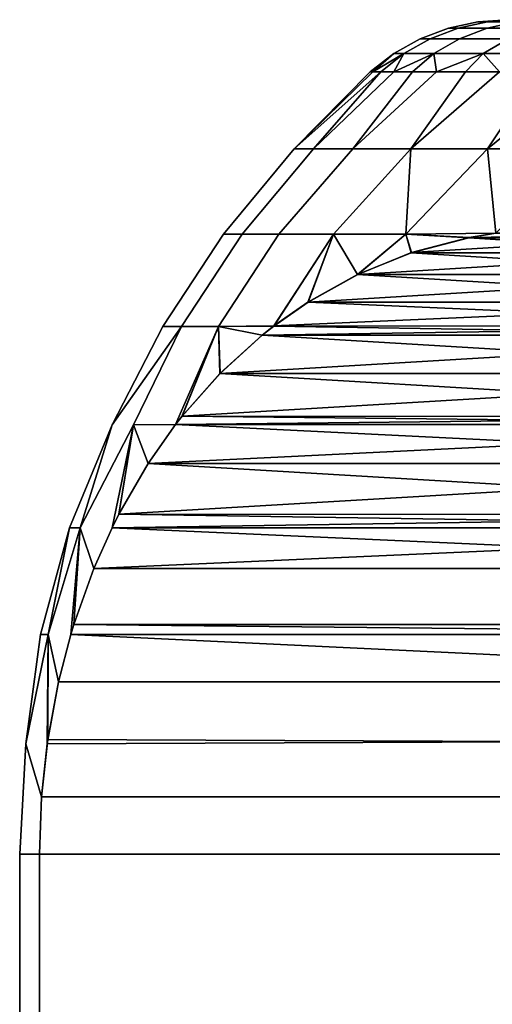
# Model space of a CAD drawing. Header units: metres. Extents: x -109 to 109, y -100 to 76.
# Tile 242 of 256: x 63.51 to 65.78, y 13.28 to 18. Entities that reach past the tile are written whole.
import ezdxf

# ---------------------------------------------------------------- set-up
doc = ezdxf.new("R2010")
doc.units = ezdxf.units.M
doc.layers.add('solid_21062310', color=7, linetype='CONTINUOUS')

msp = doc.modelspace()

# ---------------------------------------------------------------- linework, layer by layer
at = {"layer": 'solid_21062310'}
for points in [[(65.710632, 17.989634), (65.75666, 17.989634, -0.995517), (65.616074, 17.958586, -1.008545), (65.569443, 17.958586)], [(65.75666, 17.989634, 0.995517), (65.710632, 17.989634), (65.569443, 17.958586), (65.616074, 17.958586, 1.008545)], [(65.75666, 17.989634, -0.995517), (65.894341, 17.989634, -1.982541), (65.755554, 17.958586, -2.008485), (65.616074, 17.958586, -1.008545)], [(65.894341, 17.989634, 1.982541), (65.75666, 17.989634, 0.995517), (65.616074, 17.958586, 1.008545), (65.755554, 17.958586, 2.008485)], [(65.710632, 17.989634), (65.854729, 18, -0.000004), (65.867432, 18, 0.523782), (65.867432, 18, -0.52379)], [(65.710632, 17.989634), (65.75666, 17.989634, 0.995517), (65.867432, 18, 0.523782), (65.854729, 18, -0.000004)], [(65.710632, 17.989634), (65.867432, 18, -0.52379), (65.75666, 17.989634, -0.995517)], [(65.894341, 17.989634, -1.982541), (66.122513, 17.989634, -2.95265), (65.98671, 17.958586, -2.991289), (65.755554, 17.958586, -2.008485)], [(66.122513, 17.989634, 2.95265), (65.894341, 17.989634, 1.982541), (65.755554, 17.958586, 2.008485), (65.98671, 17.958586, 2.991289)], [(65.75666, 17.989634, 0.995517), (65.894341, 17.989634, 1.982541), (65.969414, 18, 1.560308), (65.905556, 18, 1.043813)], [(65.75666, 17.989634, 0.995517), (65.905556, 18, 1.043813), (65.867432, 18, 0.523782)], [(65.75666, 17.989634, -0.995517), (65.867432, 18, -0.52379), (65.905556, 18, -1.04382)], [(65.75666, 17.989634, -0.995517), (65.905556, 18, -1.04382), (65.969414, 18, -1.560315)], [(65.75666, 17.989634, -0.995517), (65.969414, 18, -1.560315), (65.894341, 17.989634, -1.982541)], [(65.569443, 17.958586), (65.616074, 17.958586, -1.008545), (65.481407, 17.907503, -1.021023), (65.434204, 17.907503)], [(65.616074, 17.958586, 1.008545), (65.569443, 17.958586), (65.434204, 17.907503), (65.481407, 17.907503, 1.021023)], [(65.616074, 17.958586, -1.008545), (65.755554, 17.958586, -2.008485), (65.62262, 17.907503, -2.033335), (65.481407, 17.907503, -1.021023)], [(65.755554, 17.958586, 2.008485), (65.616074, 17.958586, 1.008545), (65.481407, 17.907503, 1.021023), (65.62262, 17.907503, 2.033335)], [(65.755554, 17.958586, -2.008485), (65.98671, 17.958586, -2.991289), (65.856636, 17.907503, -3.028299), (65.62262, 17.907503, -2.033335)], [(65.98671, 17.958586, 2.991289), (65.755554, 17.958586, 2.008485), (65.62262, 17.907503, 2.033335), (65.856636, 17.907503, 3.028299)], [(65.434204, 17.907503), (65.481407, 17.907503, -1.021023), (65.355484, 17.837454, -1.032691), (65.307739, 17.837454)], [(65.481407, 17.907503, 1.021023), (65.434204, 17.907503), (65.307739, 17.837454), (65.355484, 17.837454, 1.032691)], [(65.481407, 17.907503, -1.021023), (65.62262, 17.907503, -2.033335), (65.498314, 17.837454, -2.056572), (65.355484, 17.837454, -1.032691)], [(65.62262, 17.907503, 2.033335), (65.481407, 17.907503, 1.021023), (65.355484, 17.837454, 1.032691), (65.498314, 17.837454, 2.056572)], [(65.62262, 17.907503, -2.033335), (65.856636, 17.907503, -3.028299), (65.735001, 17.837454, -3.062907), (65.498314, 17.837454, -2.056572)], [(65.856636, 17.907503, 3.028299), (65.62262, 17.907503, 2.033335), (65.498314, 17.837454, 2.056572), (65.735001, 17.837454, 3.062907)], [(65.856636, 17.907503, -3.028299), (66.18145, 17.907503, -3.997427), (66.06353, 17.837454, -4.04311), (65.735001, 17.837454, -3.062907)], [(66.18145, 17.907503, 3.997427), (65.856636, 17.907503, 3.028299), (65.735001, 17.837454, 3.062907), (66.06353, 17.837454, 4.04311)], [(65.307739, 17.837454), (65.355484, 17.837454, -1.032691), (65.20562, 17.75, -0.538017), (65.19281, 17.75, 0)], [(65.307739, 17.837454), (65.19281, 17.75, 0), (65.20562, 17.75, 0.538017)], [(65.355484, 17.837454, -1.032691), (65.244011, 17.75, -1.074815), (65.20562, 17.75, -0.538017)], [(65.355484, 17.837454, 1.032691), (65.20562, 17.75, 0.538017), (65.244011, 17.75, 1.074816)], [(65.355484, 17.837454, 1.032691), (65.307739, 17.837454), (65.20562, 17.75, 0.538017)], [(65.355484, 17.837454, -1.032691), (65.498314, 17.837454, -2.056572), (65.307899, 17.75, -1.609179), (65.244011, 17.75, -1.074815)], [(65.355484, 17.837454, 1.032691), (65.244011, 17.75, 1.074816), (65.307899, 17.75, 1.609179)], [(65.498314, 17.837454, -2.056572), (65.397148, 17.75, -2.139897), (65.307899, 17.75, -1.609179)], [(65.498314, 17.837454, 2.056572), (65.307899, 17.75, 1.609179), (65.397148, 17.75, 2.139898)], [(65.498314, 17.837454, 2.056572), (65.355484, 17.837454, 1.032691), (65.307899, 17.75, 1.609179)], [(65.498314, 17.837454, -2.056572), (65.735001, 17.837454, -3.062907), (65.511543, 17.75, -2.665768), (65.397148, 17.75, -2.139897)], [(65.498314, 17.837454, 2.056572), (65.397148, 17.75, 2.139898), (65.511543, 17.75, 2.665769)], [(65.735001, 17.837454, 3.062907), (65.498314, 17.837454, 2.056572), (65.511543, 17.75, 2.665769)], [(65.735001, 17.837454, -3.062907), (65.650833, 17.75, -3.185601), (65.511543, 17.75, -2.665768)], [(65.735001, 17.837454, 3.062907), (65.511543, 17.75, 2.665769), (65.650833, 17.75, 3.185601)], [(65.735001, 17.837454, -3.062907), (66.06353, 17.837454, -4.04311), (65.814697, 17.75, -3.698217), (65.650833, 17.75, -3.185601)], [(65.735001, 17.837454, 3.062907), (65.650833, 17.75, 3.185601), (65.814697, 17.75, 3.698217)], [(66.06353, 17.837454, 4.04311), (65.735001, 17.837454, 3.062907), (65.814697, 17.75, 3.698217)], [(65.244011, 17.75, -1.074815), (64.922478, 17.381361, -1.568282), (64.828506, 17.381361, -0.524167)], [(65.19281, 17.75, 0), (64.828506, 17.381361, -0.524167), (64.828506, 17.381361, 0.524167)], [(65.20562, 17.75, -0.538017), (65.244011, 17.75, -1.074815), (64.828506, 17.381361, -0.524167)], [(65.19281, 17.75, 0), (65.20562, 17.75, -0.538017), (64.828506, 17.381361, -0.524167)], [(65.244011, 17.75, 1.074816), (65.20562, 17.75, 0.538017), (64.828506, 17.381361, 0.524167), (64.922478, 17.381361, 1.568282)], [(65.20562, 17.75, 0.538017), (65.19281, 17.75, 0), (64.828506, 17.381361, 0.524167)], [(65.307899, 17.75, -1.609179), (65.397148, 17.75, -2.139897), (65.109665, 17.381361, -2.59977), (64.922478, 17.381361, -1.568282)], [(65.244011, 17.75, -1.074815), (65.307899, 17.75, -1.609179), (64.922478, 17.381361, -1.568282)], [(65.397148, 17.75, 2.139898), (65.307899, 17.75, 1.609179), (64.922478, 17.381361, 1.568282), (65.109665, 17.381361, 2.59977)], [(65.307899, 17.75, 1.609179), (65.244011, 17.75, 1.074816), (64.922478, 17.381361, 1.568282)], [(65.511543, 17.75, -2.665768), (65.650833, 17.75, -3.185601), (65.388557, 17.381361, -3.610326), (65.109665, 17.381361, -2.59977)], [(65.397148, 17.75, -2.139897), (65.511543, 17.75, -2.665768), (65.109665, 17.381361, -2.59977)], [(65.650833, 17.75, 3.185601), (65.511543, 17.75, 2.665769), (65.109665, 17.381361, 2.59977), (65.388557, 17.381361, 3.610326)], [(65.511543, 17.75, 2.665769), (65.397148, 17.75, 2.139898), (65.109665, 17.381361, 2.59977)], [(65.814697, 17.75, -3.698217), (66.002769, 17.75, -4.202455), (65.75692, 17.381361, -4.591813), (65.388557, 17.381361, -3.610326)], [(65.650833, 17.75, -3.185601), (65.814697, 17.75, -3.698217), (65.388557, 17.381361, -3.610326)], [(66.002769, 17.75, 4.202455), (65.814697, 17.75, 3.698217), (65.388557, 17.381361, 3.610326), (65.75692, 17.381361, 4.591813)], [(65.814697, 17.75, 3.698217), (65.650833, 17.75, 3.185601), (65.388557, 17.381361, 3.610326)], [(66.214615, 17.75, -4.697173), (66.449768, 17.75, -5.18125), (66.211777, 17.381361, -5.53633), (65.75692, 17.381361, -4.591813)], [(66.002769, 17.75, -4.202455), (66.214615, 17.75, -4.697173), (65.75692, 17.381361, -4.591813)], [(66.214615, 17.75, 4.697173), (65.75692, 17.381361, 4.591813), (65.795677, 16.97683, 5.459568), (66.211777, 17.381361, 5.53633)], [(66.214615, 17.75, 4.697173), (66.002769, 17.75, 4.202455), (65.75692, 17.381361, 4.591813)], [(64.490379, 16.972231, -0.515526), (64.828506, 17.381361, -0.524167), (64.922478, 17.381361, -1.568282), (64.57872, 16.972231, -1.542666)], [(64.490379, 16.972231, -0.515526), (64.490379, 16.972231, 0.515405), (64.828506, 17.381361, 0.524167), (64.828506, 17.381361, -0.524167)], [(64.490379, 16.972231, 0.515405), (64.578705, 16.972231, 1.542546), (64.922478, 17.381361, 1.568282), (64.828506, 17.381361, 0.524167)], [(64.578705, 16.972231, 1.542546), (64.754723, 16.972231, 2.558341), (65.109665, 17.381361, 2.59977), (64.922478, 17.381361, 1.568282)], [(64.57872, 16.972231, -1.542666), (64.922478, 17.381361, -1.568282), (65.109665, 17.381361, -2.59977), (64.754745, 16.972231, -2.558459)], [(64.754723, 16.972231, 2.558341), (65.017128, 16.972231, 3.555318), (65.388557, 17.381361, 3.610326), (65.109665, 17.381361, 2.59977)], [(64.754745, 16.972231, -2.558459), (65.109665, 17.381361, -2.59977), (65.388557, 17.381361, -3.610326), (65.017159, 16.972231, -3.555434)], [(65.13353, 16.778385, 4.312691), (65.363991, 16.972231, 4.526145), (65.388557, 17.381361, 3.610326), (65.017128, 16.972231, 3.555318)], [(65.017159, 16.972231, -3.555434), (65.388557, 17.381361, -3.610326), (65.75692, 17.381361, -4.591813), (65.364037, 16.972231, -4.526257)], [(65.363991, 16.972231, 4.526145), (65.75692, 17.381361, 4.591813), (65.388557, 17.381361, 3.610326)], [(65.363991, 16.972231, 4.526145), (65.795677, 16.97683, 5.459568), (65.75692, 17.381361, 4.591813)], [(65.364037, 16.972231, -4.526257), (65.75692, 17.381361, -4.591813), (66.211777, 17.381361, -5.53633), (65.795761, 16.976818, -5.459721)], [(64.198318, 16.529663, -0.524708), (64.198326, 16.529663, 0.524814), (64.490379, 16.972231, 0.515405), (64.490379, 16.972231, -0.515526)], [(64.198318, 16.529663, -0.524708), (64.490379, 16.972231, -0.515526), (64.57872, 16.972231, -1.542666), (64.287697, 16.529663, -1.570418)], [(64.198326, 16.529663, 0.524814), (64.287704, 16.529663, 1.570523), (64.578705, 16.972231, 1.542546), (64.490379, 16.972231, 0.515405)], [(64.287697, 16.529663, -1.570418), (64.57872, 16.972231, -1.542666), (64.754745, 16.972231, -2.558459), (64.465797, 16.529663, -2.604718)], [(64.287704, 16.529663, 1.570523), (64.46582, 16.529663, 2.604821), (64.754723, 16.972231, 2.558341), (64.578705, 16.972231, 1.542546)], [(64.465797, 16.529663, -2.604718), (64.754745, 16.972231, -2.558459), (65.017159, 16.972231, -3.555434), (64.731148, 16.531773, -3.615754)], [(64.46582, 16.529663, 2.604821), (64.731201, 16.531792, 3.615842), (65.017128, 16.972231, 3.555318), (64.754723, 16.972231, 2.558341)], [(64.895882, 16.646387, -3.901084), (64.731148, 16.531773, -3.615754), (65.017159, 16.972231, -3.555434)], [(64.89521, 16.645956, 3.899916), (65.017128, 16.972231, 3.555318), (64.731201, 16.531792, 3.615842)], [(65.13353, 16.778385, 4.312691), (65.017128, 16.972231, 3.555318), (64.89521, 16.645956, 3.899916)], [(65.134506, 16.778822, -4.314384), (64.895882, 16.646387, -3.901084), (65.017159, 16.972231, -3.555434), (65.364037, 16.972231, -4.526257)], [(65.13353, 16.778385, 4.312691), (65.389839, 16.882919, 4.756632), (65.363991, 16.972231, 4.526145)], [(65.391167, 16.883356, -4.75894), (65.134506, 16.778822, -4.314384), (65.364037, 16.972231, -4.526257)], [(65.666794, 16.954929, 5.236332), (65.795677, 16.97683, 5.459568), (65.363991, 16.972231, 4.526145)], [(65.389839, 16.882919, 4.756632), (65.666794, 16.954929, 5.236332), (65.363991, 16.972231, 4.526145)], [(65.66832, 16.955229, -5.238978), (65.364037, 16.972231, -4.526257), (65.795761, 16.976818, -5.459721)], [(65.66832, 16.955229, -5.238978), (65.391167, 16.883356, -4.75894), (65.364037, 16.972231, -4.526257)], [(65.389839, 16.882919, 4.756632), (66.824768, 16.883167, 7.242002), (65.666794, 16.954929, 5.236332)], [(65.66832, 16.955229, -5.238978), (66.54863, 16.955051, -6.763715), (65.391167, 16.883356, -4.75894)], [(65.391167, 16.883356, -4.75894), (66.54863, 16.955051, -6.763715), (66.82505, 16.883039, -7.242492)], [(65.666794, 16.954929, 5.236332), (66.420204, 16.976826, 6.541276), (65.795677, 16.97683, 5.459568)], [(65.666794, 16.954929, 5.236332), (66.548027, 16.955097, 6.762671), (66.420204, 16.976826, 6.541276)], [(65.666794, 16.954929, 5.236332), (66.824768, 16.883167, 7.242002), (66.548027, 16.955097, 6.762671)], [(65.66832, 16.955229, -5.238978), (65.795761, 16.976818, -5.459721), (66.54863, 16.955051, -6.763715)], [(65.13353, 16.778385, 4.312691), (67.081215, 16.77866, 7.686189), (65.389839, 16.882919, 4.756632)], [(65.391167, 16.883356, -4.75894), (66.82505, 16.883039, -7.242492), (65.134506, 16.778822, -4.314384)], [(65.134506, 16.778822, -4.314384), (66.82505, 16.883039, -7.242492), (67.081787, 16.778322, -7.687177)], [(65.389839, 16.882919, 4.756632), (67.081215, 16.77866, 7.686189), (66.824768, 16.883167, 7.242002)], [(65.13353, 16.778385, 4.312691), (64.89521, 16.645956, 3.899916), (67.319672, 16.646278, 8.099208)], [(65.134506, 16.778822, -4.314384), (67.081787, 16.778322, -7.687177), (64.895882, 16.646387, -3.901084)], [(64.895882, 16.646387, -3.901084), (67.081787, 16.778322, -7.687177), (67.320526, 16.645739, -8.100691)], [(65.13353, 16.778385, 4.312691), (67.319672, 16.646278, 8.099208), (67.081215, 16.77866, 7.686189)], [(64.895882, 16.646387, -3.901084), (67.484238, 16.531794, -8.384246), (64.731148, 16.531773, -3.615754)], [(64.731201, 16.531792, 3.615842), (67.484238, 16.531775, 8.38424), (67.319672, 16.646278, 8.099208)], [(64.89521, 16.645956, 3.899916), (64.731201, 16.531792, 3.615842), (67.319672, 16.646278, 8.099208)], [(64.895882, 16.646387, -3.901084), (67.320526, 16.645739, -8.100691), (67.484238, 16.531794, -8.384246)], [(64.287704, 16.529663, 1.570523), (63.956192, 16.058638, 0.565154), (63.80238, 15.564455, 1.142838), (64.057846, 16.058638, 1.690944)], [(64.287697, 16.529663, -1.570418), (64.057854, 16.058638, -1.691005), (63.802383, 15.564455, -1.14287), (63.956192, 16.058638, -0.565216)], [(64.198326, 16.529663, 0.524814), (64.198318, 16.529663, -0.524708), (63.956192, 16.058638, -0.565216), (63.956192, 16.058638, 0.565154)], [(64.198318, 16.529663, -0.524708), (64.287697, 16.529663, -1.570418), (63.956192, 16.058638, -0.565216)], [(64.287704, 16.529663, 1.570523), (64.198326, 16.529663, 0.524814), (63.956192, 16.058638, 0.565154)], [(64.287704, 16.529663, 1.570523), (64.057846, 16.058638, 1.690944), (64.260025, 16.05942, 2.799744), (64.46582, 16.529663, 2.604821)], [(64.287697, 16.529663, -1.570418), (64.465797, 16.529663, -2.604718), (64.26004, 16.059431, -2.799766), (64.057854, 16.058638, -1.691005)], [(64.46582, 16.529663, 2.604821), (64.260025, 16.05942, 2.799744), (64.290695, 16.098717, 2.852869)], [(64.465797, 16.529663, -2.604718), (64.291145, 16.099277, -2.853648), (64.26004, 16.059431, -2.799766)], [(64.472931, 16.30405, 3.168509), (64.46582, 16.529663, 2.604821), (64.290695, 16.098717, 2.852869)], [(64.465797, 16.529663, -2.604718), (64.473473, 16.304598, -3.169442), (64.291145, 16.099277, -2.853648)], [(64.465797, 16.529663, -2.604718), (64.731148, 16.531773, -3.615754), (64.675278, 16.487745, -3.518977)], [(64.465797, 16.529663, -2.604718), (64.675278, 16.487745, -3.518977), (64.473473, 16.304598, -3.169442)], [(64.674698, 16.487255, 3.517976), (64.731201, 16.531792, 3.615842), (64.46582, 16.529663, 2.604821)], [(64.472931, 16.30405, 3.168509), (64.674698, 16.487255, 3.517976), (64.46582, 16.529663, 2.604821)], [(64.674698, 16.487255, 3.517976), (67.484238, 16.531775, 8.38424), (64.731201, 16.531792, 3.615842)], [(64.674698, 16.487255, 3.517976), (67.540161, 16.487709, 8.481097), (67.484238, 16.531775, 8.38424)], [(64.731148, 16.531773, -3.615754), (67.541016, 16.487036, -8.482578), (64.675278, 16.487745, -3.518977)], [(64.731148, 16.531773, -3.615754), (67.484238, 16.531794, -8.384246), (67.541016, 16.487036, -8.482578)], [(64.472931, 16.30405, 3.168509), (67.741875, 16.304644, 8.830482), (64.674698, 16.487255, 3.517976)], [(64.675278, 16.487745, -3.518977), (67.541016, 16.487036, -8.482578), (64.473473, 16.304598, -3.169442)], [(64.473473, 16.304598, -3.169442), (67.541016, 16.487036, -8.482578), (67.742653, 16.303856, -8.831831)], [(64.674698, 16.487255, 3.517976), (67.741875, 16.304644, 8.830482), (67.540161, 16.487709, 8.481097)], [(64.472931, 16.30405, 3.168509), (64.290695, 16.098717, 2.852869), (67.924141, 16.099409, 9.146175)], [(64.473473, 16.304598, -3.169442), (67.742653, 16.303856, -8.831831), (64.291145, 16.099277, -2.853648)], [(64.291145, 16.099277, -2.853648), (67.742653, 16.303856, -8.831831), (67.924881, 16.098463, -9.147458)], [(64.472931, 16.30405, 3.168509), (67.924141, 16.099409, 9.146175), (67.741875, 16.304644, 8.830482)], [(64.260025, 16.05942, 2.799744), (67.955353, 16.059439, 9.200233), (67.924141, 16.099409, 9.146175)], [(64.290695, 16.098717, 2.852869), (64.260025, 16.05942, 2.799744), (67.924141, 16.099409, 9.146175)], [(64.291145, 16.099277, -2.853648), (67.95536, 16.05941, -9.200244), (64.26004, 16.059431, -2.799766)], [(64.291145, 16.099277, -2.853648), (67.924881, 16.098463, -9.147458), (67.95536, 16.05941, -9.200244)], [(63.956192, 16.058638, 0.565154), (63.751053, 15.564455, -0.000016), (63.648514, 15.052671, 0.968569), (63.80238, 15.564455, 1.142838)], [(63.956192, 16.058638, -0.565216), (63.802383, 15.564455, -1.14287), (63.751053, 15.564455, -0.000016)], [(63.956192, 16.058638, 0.565154), (63.956192, 16.058638, -0.565216), (63.751053, 15.564455, -0.000016)], [(64.057846, 16.058638, 1.690944), (63.80238, 15.564455, 1.142838), (63.868149, 15.368772, 2.120991), (63.955624, 15.565084, 2.272501)], [(64.057854, 16.058638, -1.691005), (63.955627, 15.565089, -2.272508), (63.868336, 15.369233, -2.121317), (63.802383, 15.564455, -1.14287)], [(64.057846, 16.058638, 1.690944), (63.955624, 15.565084, 2.272501), (63.987545, 15.628953, 2.32779)], [(64.057854, 16.058638, -1.691005), (63.987808, 15.629467, -2.328251), (63.955627, 15.565089, -2.272508)], [(64.128319, 15.872189, 2.571616), (64.057846, 16.058638, 1.690944), (63.987545, 15.628953, 2.32779)], [(64.057854, 16.058638, -1.691005), (64.12867, 15.872735, -2.572226), (63.987808, 15.629467, -2.328251)], [(64.128319, 15.872189, 2.571616), (64.260025, 16.05942, 2.799744), (64.057846, 16.058638, 1.690944)], [(64.057854, 16.058638, -1.691005), (64.26004, 16.059431, -2.799766), (64.12867, 15.872735, -2.572226)], [(64.128319, 15.872189, 2.571616), (68.086594, 15.872939, 9.427554), (67.955353, 16.059439, 9.200233)], [(64.128319, 15.872189, 2.571616), (67.955353, 16.059439, 9.200233), (64.260025, 16.05942, 2.799744)], [(64.26004, 16.059431, -2.799766), (68.08728, 15.871858, -9.428742), (64.12867, 15.872735, -2.572226)], [(64.26004, 16.059431, -2.799766), (67.95536, 16.05941, -9.200244), (68.08728, 15.871858, -9.428742)], [(64.128319, 15.872189, 2.571616), (63.987545, 15.628953, 2.32779), (68.227478, 15.629656, 9.671565)], [(64.12867, 15.872735, -2.572226), (68.08728, 15.871858, -9.428742), (63.987808, 15.629467, -2.328251)], [(63.987808, 15.629467, -2.328251), (68.08728, 15.871858, -9.428742), (68.22802, 15.628633, -9.672509)], [(64.128319, 15.872189, 2.571616), (68.227478, 15.629656, 9.671565), (68.086594, 15.872939, 9.427554)], [(63.955624, 15.565084, 2.272501), (68.25975, 15.565092, 9.727473), (68.227478, 15.629656, 9.671565)], [(63.987545, 15.628953, 2.32779), (63.955624, 15.565084, 2.272501), (68.227478, 15.629656, 9.671565)], [(63.987808, 15.629467, -2.328251), (68.259773, 15.565081, -9.727515), (63.955627, 15.565089, -2.272508)], [(63.987808, 15.629467, -2.328251), (68.22802, 15.628633, -9.672509), (68.259773, 15.565081, -9.727515)], [(63.751053, 15.564455, -0.000016), (63.802383, 15.564455, -1.14287), (63.648518, 15.052671, -0.968592), (63.612068, 15.052671, -0.000012)], [(63.751053, 15.564455, -0.000016), (63.612068, 15.052671, -0.000012), (63.648514, 15.052671, 0.968569)], [(63.80238, 15.564455, 1.142838), (63.648514, 15.052671, 0.968569), (63.698616, 14.825472, 1.827349), (63.757179, 15.052986, 1.92879)], [(63.802383, 15.564455, -1.14287), (63.757183, 15.052988, -1.928793), (63.698685, 14.825777, -1.827469), (63.648518, 15.052671, -0.968592)], [(63.80238, 15.564455, 1.142838), (63.757179, 15.052986, 1.92879), (63.771774, 15.101298, 1.954068)], [(63.802383, 15.564455, -1.14287), (63.771896, 15.101691, -1.95428), (63.757183, 15.052988, -1.928793)], [(63.868149, 15.368772, 2.120991), (63.80238, 15.564455, 1.142838), (63.771774, 15.101298, 1.954068)], [(63.802383, 15.564455, -1.14287), (63.868336, 15.369233, -2.121317), (63.771896, 15.101691, -1.95428)], [(63.868149, 15.368772, 2.120991), (68.347008, 15.369335, 9.878604), (68.25975, 15.565092, 9.727473)], [(63.868149, 15.368772, 2.120991), (68.25975, 15.565092, 9.727473), (63.955624, 15.565084, 2.272501)], [(63.955627, 15.565089, -2.272508), (68.347343, 15.368526, -9.879187), (63.868336, 15.369233, -2.121317)], [(63.955627, 15.565089, -2.272508), (68.259773, 15.565081, -9.727515), (68.347343, 15.368526, -9.879187)], [(63.771774, 15.101298, 1.954068), (68.443489, 15.101707, 10.04571), (68.347008, 15.369335, 9.878604), (63.868149, 15.368772, 2.120991)], [(63.868336, 15.369233, -2.121317), (68.347343, 15.368526, -9.879187), (68.443665, 15.101147, -10.046017), (63.771896, 15.101691, -1.95428)], [(63.771774, 15.101298, 1.954068), (63.757179, 15.052986, 1.92879), (68.458206, 15.052987, 10.071204), (68.443489, 15.101707, 10.04571)], [(63.771896, 15.101691, -1.95428), (68.458214, 15.052985, -10.071216), (68.516785, 14.825442, -10.172671), (63.757183, 15.052988, -1.928793)], [(63.771896, 15.101691, -1.95428), (68.443665, 15.101147, -10.046017), (68.458214, 15.052985, -10.071216)], [(63.648518, 15.052671, -0.968592), (63.6441, 14.529182, -1.732928), (63.616642, 14.274575, -1.685366), (63.541023, 14.529047, -0.579584)], [(63.612068, 15.052671, -0.000012), (63.541023, 14.529047, -0.579584), (63.541023, 14.529047, 0.579573)], [(63.612068, 15.052671, -0.000012), (63.648518, 15.052671, -0.968592), (63.541023, 14.529047, -0.579584)], [(63.648514, 15.052671, 0.968569), (63.541023, 14.529047, 0.579573), (63.616634, 14.274467, 1.685353), (63.647026, 14.5491, 1.737996)], [(63.648514, 15.052671, 0.968569), (63.612068, 15.052671, -0.000012), (63.541023, 14.529047, 0.579573)], [(63.648518, 15.052671, -0.968592), (63.698685, 14.825777, -1.827469), (63.6441, 14.529182, -1.732928)], [(63.698616, 14.825472, 1.827349), (63.648514, 15.052671, 0.968569), (63.647026, 14.5491, 1.737996)], [(63.757179, 15.052986, 1.92879), (63.698616, 14.825472, 1.827349), (68.516724, 14.825697, 10.172554), (68.458206, 15.052987, 10.071204)], [(63.757183, 15.052988, -1.928793), (68.516785, 14.825442, -10.172671), (63.698685, 14.825777, -1.827469)], [(63.698685, 14.825777, -1.827469), (68.516785, 14.825442, -10.172671), (68.568359, 14.549145, -10.261989), (63.6441, 14.529182, -1.732928)], [(63.647026, 14.5491, 1.737996), (68.571297, 14.529181, 10.267077), (68.516724, 14.825697, 10.172554), (63.698616, 14.825472, 1.827349)], [(63.647026, 14.5491, 1.737996), (63.616634, 14.274467, 1.685353), (68.598763, 14.274486, 10.314661), (68.571297, 14.529181, 10.267077)], [(63.616642, 14.274575, -1.685366), (63.6441, 14.529182, -1.732928), (68.568359, 14.549145, -10.261989), (68.598747, 14.274518, -10.314625)], [(63.616634, 14.274467, 1.685353), (63.541023, 14.529047, 0.579573), (63.511982, 14, 0.557995), (63.607697, 14, 1.669873)], [(63.541023, 14.529047, 0.579573), (63.541023, 14.529047, -0.579584), (63.511982, 14, -0.557995), (63.511982, 14, 0.557995)], [(63.616642, 14.274575, -1.685366), (63.607697, 14, -1.669873), (63.511982, 14, -0.557995), (63.541023, 14.529047, -0.579584)], [(63.607697, 14, -1.669873), (63.616642, 14.274575, -1.685366), (68.598747, 14.274518, -10.314625), (68.607697, 14, -10.330127)], [(63.616634, 14.274467, 1.685353), (63.607697, 14, 1.669873), (68.607697, 14, 10.330127), (68.598763, 14.274486, 10.314661)], [(63.511982, 6, 0.557995), (63.607697, 6, 1.669873), (63.607697, 14, 1.669873), (63.511982, 14, 0.557995)], [(63.511982, 6, -0.557995), (63.511982, 6, 0.557995), (63.511982, 14, 0.557995), (63.511982, 14, -0.557995)], [(63.607697, 6, -1.669873), (63.511982, 6, -0.557995), (63.511982, 14, -0.557995), (63.607697, 14, -1.669873)], [(63.607697, 6, -1.669873), (63.607697, 14, -1.669873), (68.607697, 14, -10.330127), (68.607697, 6, -10.330127)], [(68.607697, 6, 10.330127), (68.607697, 14, 10.330127), (63.607697, 14, 1.669873), (63.607697, 6, 1.669873)]]:
    msp.add_3dface(points, dxfattribs=at)

doc.saveas('drawing.dxf')
